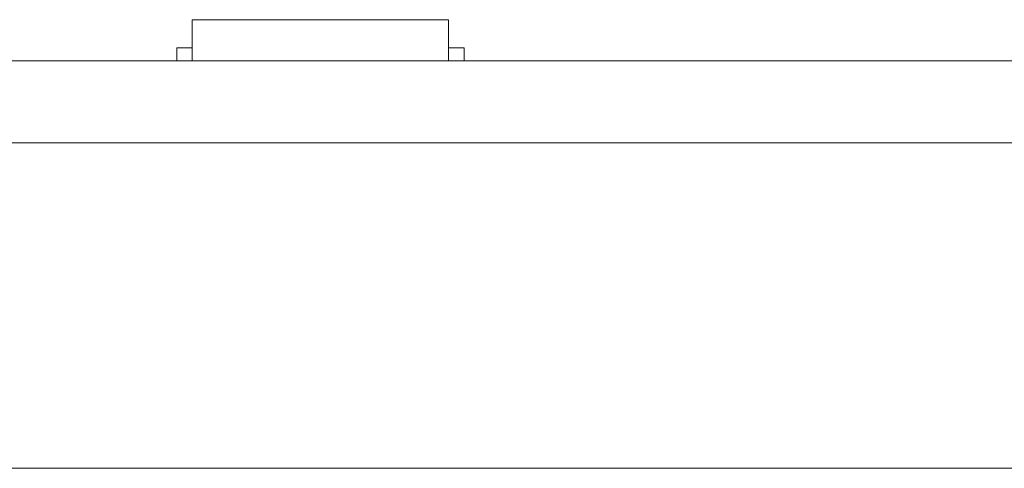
# Model space of a CAD drawing. Header units: inches. Extents: x 511 to 849, y 252 to 484.
# Tile 81 of 235: x 630.12 to 649.32, y 381.46 to 390.21. Entities that reach past the tile are written whole.
import ezdxf

# ---------------------------------------------------------------- set-up
doc = ezdxf.new("R2010")
doc.units = ezdxf.units.IN
doc.header["$MEASUREMENT"] = 0
doc.layers.add('1', color=7, linetype='Continuous')

# ---------------------------------------------------------------- blocks, each defined once
blk = doc.blocks.new('block 13')
at = {"layer": '1', "color": 8, "lineweight": 18, "true_color": 0x808080}
blk.add_lwpolyline([(517.869, 381.458), (805.569, 381.458)], dxfattribs=at)
blk = doc.blocks.new('block 1645')
at = {"layer": '1', "color": 155, "lineweight": 18, "true_color": 0x4c7299}
blk.add_lwpolyline([(633.483, 390.208), (638.483, 390.208)], dxfattribs=at)
blk = doc.blocks.new('block 1646')
at = {"layer": '1', "color": 155, "lineweight": 18, "true_color": 0x4c7299}
blk.add_lwpolyline([(633.183, 389.658), (633.483, 389.658)], dxfattribs=at)
blk = doc.blocks.new('block 1647')
at = {"layer": '1', "color": 155, "lineweight": 18, "true_color": 0x4c7299}
blk.add_lwpolyline([(638.783, 389.658), (638.483, 389.658)], dxfattribs=at)
blk = doc.blocks.new('block 1808')
at = {"layer": '1', "color": 155, "lineweight": 18, "true_color": 0x4c7299}
blk.add_lwpolyline([(638.483, 390.208), (638.483, 389.408)], dxfattribs=at)
blk = doc.blocks.new('block 1809')
at = {"layer": '1', "color": 155, "lineweight": 18, "true_color": 0x4c7299}
blk.add_lwpolyline([(633.483, 390.208), (633.483, 389.408)], dxfattribs=at)
blk = doc.blocks.new('block 1810')
at = {"layer": '1', "color": 155, "lineweight": 18, "true_color": 0x4c7299}
blk.add_lwpolyline([(638.783, 389.658), (638.783, 389.408)], dxfattribs=at)
blk = doc.blocks.new('block 1811')
at = {"layer": '1', "color": 155, "lineweight": 18, "true_color": 0x4c7299}
blk.add_lwpolyline([(633.183, 389.658), (633.183, 389.408)], dxfattribs=at)
blk = doc.blocks.new('block 1872')
at = {"layer": '1', "color": 18, "lineweight": 13, "true_color": 0x4c0000}
blk.add_lwpolyline([(668.057, 389.408), (554.935, 389.408)], dxfattribs=at)
blk = doc.blocks.new('block 1874')
at = {"layer": '1', "color": 18, "lineweight": 13, "true_color": 0x4c0000}
blk.add_lwpolyline([(668.057, 389.408), (554.935, 389.408)], dxfattribs=at)
blk = doc.blocks.new('block 1916')
at = {"layer": '1', "color": 18, "lineweight": 13, "true_color": 0x4c0000}
blk.add_lwpolyline([(638.537, 389.408), (635.477, 389.408)], dxfattribs=at)
blk = doc.blocks.new('block 1933')
at = {"layer": '1', "color": 18, "lineweight": 13, "true_color": 0x4c0000}
blk.add_lwpolyline([(638.537, 389.408), (635.477, 389.408)], dxfattribs=at)
blk = doc.blocks.new('block 1975')
at = {"layer": '1', "color": 18, "lineweight": 13, "true_color": 0x4c0000}
blk.add_lwpolyline([(543.597, 389.408), (656.718, 389.408)], dxfattribs=at)
blk = doc.blocks.new('block 1984')
at = {"layer": '1', "color": 18, "lineweight": 13, "true_color": 0x4c0000}
blk.add_lwpolyline([(638.537, 389.408), (635.477, 389.408)], dxfattribs=at)
blk = doc.blocks.new('block 1985')
at = {"layer": '1', "color": 18, "lineweight": 13, "true_color": 0x4c0000}
blk.add_lwpolyline([(632.477, 389.408), (632.877, 389.408)], dxfattribs=at)
blk = doc.blocks.new('block 1993')
at = {"layer": '1', "color": 18, "lineweight": 13, "true_color": 0x4c0000}
blk.add_lwpolyline([(638.537, 389.408), (635.477, 389.408)], dxfattribs=at)
blk = doc.blocks.new('block 2006')
at = {"layer": '1', "color": 18, "lineweight": 13, "true_color": 0x4c0000}
blk.add_lwpolyline([(543.597, 389.408), (656.718, 389.408)], dxfattribs=at)
blk = doc.blocks.new('block 2008')
at = {"layer": '1', "color": 18, "lineweight": 13, "true_color": 0x4c0000}
blk.add_lwpolyline([(632.477, 389.408), (632.877, 389.408)], dxfattribs=at)
blk = doc.blocks.new('block 5152')
at = {"layer": '1', "color": 155, "lineweight": 18, "true_color": 0x4c7299}
blk.add_lwpolyline([(668.057, 389.408), (554.935, 389.408)], dxfattribs=at)
blk = doc.blocks.new('block 5162')
at = {"layer": '1', "color": 155, "lineweight": 18, "true_color": 0x4c7299}
blk.add_lwpolyline([(668.057, 387.808), (554.935, 387.808)], dxfattribs=at)
blk = doc.blocks.new('block 5172')
at = {"layer": '1', "color": 18, "lineweight": 13, "true_color": 0x4c0000}
for points in [[(668.057, 389.408), (591.263, 389.408)], [(621.711, 389.408), (640.909, 389.408), (650.508, 389.408), (655.308, 389.408), (656.508, 389.408), (656.786, 389.408), (658.505, 389.408), (660.745, 389.408), (661.754, 389.408), (666.554, 389.408), (667.754, 389.408), (668.103, 389.408), (669.748, 389.408), (672.022, 389.408), (673, 389.408), (692.199, 389.408), (730.596, 389.408)]]:
    blk.add_lwpolyline(points, dxfattribs=at)
blk = doc.blocks.new('block 5197')
at = {"layer": '1', "color": 18, "lineweight": 13, "true_color": 0x4c0000}
blk.add_lwpolyline([(648.474, 389.408), (648.475, 389.408), (648.479, 389.408), (648.485, 389.408), (648.493, 389.408), (648.504, 389.408), (648.517, 389.408), (648.532, 389.408), (648.548, 389.408), (648.567, 389.408), (648.586, 389.408), (648.606, 389.408), (648.628, 389.408), (648.651, 389.408), (648.675, 389.408), (648.724, 389.408), (648.774, 389.408), (648.798, 389.408), (648.821, 389.408), (648.843, 389.408), (648.863, 389.408), (648.882, 389.408), (648.9, 389.408), (648.917, 389.408), (648.932, 389.408), (648.945, 389.408), (648.956, 389.408), (648.964, 389.408), (648.97, 389.408), (648.973, 389.408), (648.974, 389.408), (648.973, 389.408), (648.97, 389.408), (648.964, 389.408), (648.956, 389.408), (648.945, 389.408), (648.932, 389.408), (648.917, 389.408), (648.9, 389.408), (648.882, 389.408), (648.863, 389.408), (648.843, 389.408), (648.821, 389.408), (648.798, 389.408), (648.774, 389.408), (648.724, 389.408), (648.675, 389.408), (648.651, 389.408), (648.628, 389.408), (648.606, 389.408), (648.586, 389.408), (648.567, 389.408), (648.548, 389.408), (648.532, 389.408), (648.517, 389.408), (648.504, 389.408), (648.493, 389.408), (648.485, 389.408), (648.479, 389.408), (648.475, 389.408), (648.474, 389.408)], dxfattribs=at)
blk = doc.blocks.new('block 5245')
at = {"layer": '1', "color": 18, "lineweight": 13, "true_color": 0x4c0000}
blk.add_lwpolyline([(631.287, 389.408), (631.288, 389.408), (631.291, 389.408), (631.297, 389.408), (631.306, 389.408), (631.316, 389.408), (631.329, 389.408), (631.344, 389.408), (631.361, 389.408), (631.379, 389.408), (631.399, 389.408), (631.419, 389.408), (631.44, 389.408), (631.463, 389.408), (631.487, 389.408), (631.537, 389.408), (631.587, 389.408), (631.611, 389.408), (631.634, 389.408), (631.655, 389.408), (631.675, 389.408), (631.695, 389.408), (631.713, 389.408), (631.73, 389.408), (631.745, 389.408), (631.758, 389.408), (631.768, 389.408), (631.777, 389.408), (631.783, 389.408), (631.786, 389.408), (631.787, 389.408), (631.786, 389.408), (631.783, 389.408), (631.777, 389.408), (631.768, 389.408), (631.758, 389.408), (631.745, 389.408), (631.73, 389.408), (631.713, 389.408), (631.695, 389.408), (631.675, 389.408), (631.655, 389.408), (631.634, 389.408), (631.611, 389.408), (631.587, 389.408), (631.537, 389.408), (631.487, 389.408), (631.463, 389.408), (631.44, 389.408), (631.419, 389.408), (631.399, 389.408), (631.379, 389.408), (631.361, 389.408), (631.344, 389.408), (631.329, 389.408), (631.316, 389.408), (631.306, 389.408), (631.297, 389.408), (631.291, 389.408), (631.288, 389.408), (631.287, 389.408)], dxfattribs=at)
blk = doc.blocks.new('block 5246')
at = {"layer": '1', "color": 18, "lineweight": 13, "true_color": 0x4c0000}
blk.add_lwpolyline([(640.087, 389.408), (640.088, 389.408), (640.091, 389.408), (640.097, 389.408), (640.106, 389.408), (640.116, 389.408), (640.129, 389.408), (640.144, 389.408), (640.161, 389.408), (640.179, 389.408), (640.199, 389.408), (640.219, 389.408), (640.24, 389.408), (640.263, 389.408), (640.287, 389.408), (640.337, 389.408), (640.387, 389.408), (640.411, 389.408), (640.434, 389.408), (640.455, 389.408), (640.475, 389.408), (640.495, 389.408), (640.513, 389.408), (640.53, 389.408), (640.545, 389.408), (640.558, 389.408), (640.568, 389.408), (640.577, 389.408), (640.583, 389.408), (640.586, 389.408), (640.587, 389.408), (640.586, 389.408), (640.583, 389.408), (640.577, 389.408), (640.568, 389.408), (640.558, 389.408), (640.545, 389.408), (640.53, 389.408), (640.513, 389.408), (640.495, 389.408), (640.475, 389.408), (640.455, 389.408), (640.434, 389.408), (640.411, 389.408), (640.387, 389.408), (640.337, 389.408), (640.287, 389.408), (640.263, 389.408), (640.24, 389.408), (640.219, 389.408), (640.199, 389.408), (640.179, 389.408), (640.161, 389.408), (640.144, 389.408), (640.129, 389.408), (640.116, 389.408), (640.106, 389.408), (640.097, 389.408), (640.091, 389.408), (640.088, 389.408), (640.087, 389.408)], dxfattribs=at)
blk = doc.blocks.new('block 5247')
at = {"layer": '1', "color": 18, "lineweight": 13, "true_color": 0x4c0000}
blk.add_open_spline([(638.837, 389.408), (638.66, 389.408), (638.484, 389.408), (638.307, 389.408), (638.271, 389.408), (638.235, 389.408), (638.2, 389.408), (637.292, 389.408), (636.384, 389.408), (635.477, 389.408), (635.38, 389.408), (635.284, 389.408), (635.187, 389.408), (635.284, 389.408), (635.38, 389.408), (635.477, 389.408), (636.384, 389.408), (637.292, 389.408), (638.2, 389.408), (638.235, 389.408), (638.271, 389.408), (638.307, 389.408), (638.484, 389.408), (638.66, 389.408), (638.837, 389.408), (638.637, 389.408), (638.437, 389.408), (638.237, 389.408), (638.437, 389.408), (638.637, 389.408), (638.837, 389.408)], degree=3, knots=[0, 0, 0, 0, 1, 1, 1, 2, 2, 2, 3, 3, 3, 4, 4, 4, 5, 5, 5, 6, 6, 6, 7, 7, 7, 8, 8, 8, 9, 9, 9, 10, 10, 10, 10], dxfattribs=at)
blk = doc.blocks.new('block 5248')
at = {"layer": '1', "color": 18, "lineweight": 13, "true_color": 0x4c0000}
blk.add_open_spline([(638.837, 389.408), (638.66, 389.408), (638.484, 389.408), (638.307, 389.408), (638.271, 389.408), (638.235, 389.408), (638.2, 389.408), (637.292, 389.408), (636.384, 389.408), (635.477, 389.408), (635.38, 389.408), (635.284, 389.408), (635.187, 389.408), (635.284, 389.408), (635.38, 389.408), (635.477, 389.408), (636.384, 389.408), (637.292, 389.408), (638.2, 389.408), (638.235, 389.408), (638.271, 389.408), (638.307, 389.408), (638.484, 389.408), (638.66, 389.408), (638.837, 389.408), (638.637, 389.408), (638.437, 389.408), (638.237, 389.408), (638.437, 389.408), (638.637, 389.408), (638.837, 389.408)], degree=3, knots=[0, 0, 0, 0, 1, 1, 1, 2, 2, 2, 3, 3, 3, 4, 4, 4, 5, 5, 5, 6, 6, 6, 7, 7, 7, 8, 8, 8, 9, 9, 9, 10, 10, 10, 10], dxfattribs=at)
blk = doc.blocks.new('block 5249')
at = {"layer": '1', "color": 18, "lineweight": 13, "true_color": 0x4c0000}
blk.add_open_spline([(634.397, 389.408), (634.494, 389.408), (634.59, 389.408), (634.687, 389.408), (634.59, 389.408), (634.494, 389.408), (634.397, 389.408), (634.156, 389.408), (633.915, 389.408), (633.674, 389.408), (633.639, 389.408), (633.603, 389.408), (633.567, 389.408), (633.391, 389.408), (633.214, 389.408), (633.037, 389.408), (633.237, 389.408), (633.437, 389.408), (633.637, 389.408), (633.437, 389.408), (633.237, 389.408), (633.037, 389.408), (633.214, 389.408), (633.391, 389.408), (633.567, 389.408), (633.603, 389.408), (633.639, 389.408), (633.674, 389.408), (633.915, 389.408), (634.156, 389.408), (634.397, 389.408)], degree=3, knots=[0, 0, 0, 0, 1, 1, 1, 2, 2, 2, 3, 3, 3, 4, 4, 4, 5, 5, 5, 6, 6, 6, 7, 7, 7, 8, 8, 8, 9, 9, 9, 10, 10, 10, 10], dxfattribs=at)
blk = doc.blocks.new('block 5250')
at = {"layer": '1', "color": 18, "lineweight": 13, "true_color": 0x4c0000}
blk.add_open_spline([(634.397, 389.408), (634.494, 389.408), (634.59, 389.408), (634.687, 389.408), (634.59, 389.408), (634.494, 389.408), (634.397, 389.408), (634.156, 389.408), (633.915, 389.408), (633.674, 389.408), (633.639, 389.408), (633.603, 389.408), (633.567, 389.408), (633.391, 389.408), (633.214, 389.408), (633.037, 389.408), (633.237, 389.408), (633.437, 389.408), (633.637, 389.408), (633.437, 389.408), (633.237, 389.408), (633.037, 389.408), (633.214, 389.408), (633.391, 389.408), (633.567, 389.408), (633.603, 389.408), (633.639, 389.408), (633.674, 389.408), (633.915, 389.408), (634.156, 389.408), (634.397, 389.408)], degree=3, knots=[0, 0, 0, 0, 1, 1, 1, 2, 2, 2, 3, 3, 3, 4, 4, 4, 5, 5, 5, 6, 6, 6, 7, 7, 7, 8, 8, 8, 9, 9, 9, 10, 10, 10, 10], dxfattribs=at)
blk = doc.blocks.new('block 5304')
at = {"layer": '1', "color": 18, "lineweight": 13, "true_color": 0x4c0000}
blk.add_lwpolyline([(640.087, 389.408), (640.088, 389.408), (640.091, 389.408), (640.097, 389.408), (640.106, 389.408), (640.116, 389.408), (640.129, 389.408), (640.144, 389.408), (640.161, 389.408), (640.179, 389.408), (640.199, 389.408), (640.219, 389.408), (640.24, 389.408), (640.263, 389.408), (640.287, 389.408), (640.337, 389.408), (640.387, 389.408), (640.411, 389.408), (640.434, 389.408), (640.455, 389.408), (640.475, 389.408), (640.495, 389.408), (640.513, 389.408), (640.53, 389.408), (640.545, 389.408), (640.558, 389.408), (640.568, 389.408), (640.577, 389.408), (640.583, 389.408), (640.586, 389.408), (640.587, 389.408), (640.586, 389.408), (640.583, 389.408), (640.577, 389.408), (640.568, 389.408), (640.558, 389.408), (640.545, 389.408), (640.53, 389.408), (640.513, 389.408), (640.495, 389.408), (640.475, 389.408), (640.455, 389.408), (640.434, 389.408), (640.411, 389.408), (640.387, 389.408), (640.337, 389.408), (640.287, 389.408), (640.263, 389.408), (640.24, 389.408), (640.219, 389.408), (640.199, 389.408), (640.179, 389.408), (640.161, 389.408), (640.144, 389.408), (640.129, 389.408), (640.116, 389.408), (640.106, 389.408), (640.097, 389.408), (640.091, 389.408), (640.088, 389.408), (640.087, 389.408)], dxfattribs=at)
blk = doc.blocks.new('block 5310')
at = {"layer": '1', "color": 18, "lineweight": 13, "true_color": 0x4c0000}
blk.add_lwpolyline([(648.474, 389.408), (648.475, 389.408), (648.479, 389.408), (648.485, 389.408), (648.493, 389.408), (648.504, 389.408), (648.517, 389.408), (648.532, 389.408), (648.548, 389.408), (648.567, 389.408), (648.586, 389.408), (648.606, 389.408), (648.628, 389.408), (648.651, 389.408), (648.675, 389.408), (648.724, 389.408), (648.774, 389.408), (648.798, 389.408), (648.821, 389.408), (648.843, 389.408), (648.863, 389.408), (648.882, 389.408), (648.9, 389.408), (648.917, 389.408), (648.932, 389.408), (648.945, 389.408), (648.956, 389.408), (648.964, 389.408), (648.97, 389.408), (648.973, 389.408), (648.974, 389.408), (648.973, 389.408), (648.97, 389.408), (648.964, 389.408), (648.956, 389.408), (648.945, 389.408), (648.932, 389.408), (648.917, 389.408), (648.9, 389.408), (648.882, 389.408), (648.863, 389.408), (648.843, 389.408), (648.821, 389.408), (648.798, 389.408), (648.774, 389.408), (648.724, 389.408), (648.675, 389.408), (648.651, 389.408), (648.628, 389.408), (648.606, 389.408), (648.586, 389.408), (648.567, 389.408), (648.548, 389.408), (648.532, 389.408), (648.517, 389.408), (648.504, 389.408), (648.493, 389.408), (648.485, 389.408), (648.479, 389.408), (648.475, 389.408), (648.474, 389.408)], dxfattribs=at)
blk = doc.blocks.new('block 5313')
at = {"layer": '1', "color": 18, "lineweight": 13, "true_color": 0x4c0000}
blk.add_open_spline([(634.397, 389.408), (634.494, 389.408), (634.59, 389.408), (634.687, 389.408), (634.59, 389.408), (634.494, 389.408), (634.397, 389.408), (634.156, 389.408), (633.915, 389.408), (633.674, 389.408), (633.639, 389.408), (633.603, 389.408), (633.567, 389.408), (633.391, 389.408), (633.214, 389.408), (633.037, 389.408), (633.237, 389.408), (633.437, 389.408), (633.637, 389.408), (633.437, 389.408), (633.237, 389.408), (633.037, 389.408), (633.214, 389.408), (633.391, 389.408), (633.567, 389.408), (633.603, 389.408), (633.639, 389.408), (633.674, 389.408), (633.915, 389.408), (634.156, 389.408), (634.397, 389.408)], degree=3, knots=[0, 0, 0, 0, 1, 1, 1, 2, 2, 2, 3, 3, 3, 4, 4, 4, 5, 5, 5, 6, 6, 6, 7, 7, 7, 8, 8, 8, 9, 9, 9, 10, 10, 10, 10], dxfattribs=at)
blk = doc.blocks.new('block 5350')
at = {"layer": '1', "color": 18, "lineweight": 13, "true_color": 0x4c0000}
for points in [[(668.057, 389.408), (591.263, 389.408)], [(621.711, 389.408), (640.909, 389.408), (650.508, 389.408), (655.308, 389.408), (656.508, 389.408), (656.786, 389.408), (658.505, 389.408), (660.745, 389.408), (661.754, 389.408), (666.554, 389.408), (667.754, 389.408), (668.103, 389.408), (669.748, 389.408), (672.022, 389.408), (673, 389.408), (692.199, 389.408), (730.596, 389.408)]]:
    blk.add_lwpolyline(points, dxfattribs=at)
blk = doc.blocks.new('block 5352')
at = {"layer": '1', "color": 18, "lineweight": 13, "true_color": 0x4c0000}
blk.add_open_spline([(634.397, 389.408), (634.494, 389.408), (634.59, 389.408), (634.687, 389.408), (634.59, 389.408), (634.494, 389.408), (634.397, 389.408), (634.156, 389.408), (633.915, 389.408), (633.674, 389.408), (633.639, 389.408), (633.603, 389.408), (633.567, 389.408), (633.391, 389.408), (633.214, 389.408), (633.037, 389.408), (633.237, 389.408), (633.437, 389.408), (633.637, 389.408), (633.437, 389.408), (633.237, 389.408), (633.037, 389.408), (633.214, 389.408), (633.391, 389.408), (633.567, 389.408), (633.603, 389.408), (633.639, 389.408), (633.674, 389.408), (633.915, 389.408), (634.156, 389.408), (634.397, 389.408)], degree=3, knots=[0, 0, 0, 0, 1, 1, 1, 2, 2, 2, 3, 3, 3, 4, 4, 4, 5, 5, 5, 6, 6, 6, 7, 7, 7, 8, 8, 8, 9, 9, 9, 10, 10, 10, 10], dxfattribs=at)
blk = doc.blocks.new('block 5354')
at = {"layer": '1', "color": 18, "lineweight": 13, "true_color": 0x4c0000}
blk.add_open_spline([(638.837, 389.408), (638.66, 389.408), (638.484, 389.408), (638.307, 389.408), (638.271, 389.408), (638.235, 389.408), (638.2, 389.408), (637.292, 389.408), (636.384, 389.408), (635.477, 389.408), (635.38, 389.408), (635.284, 389.408), (635.187, 389.408), (635.284, 389.408), (635.38, 389.408), (635.477, 389.408), (636.384, 389.408), (637.292, 389.408), (638.2, 389.408), (638.235, 389.408), (638.271, 389.408), (638.307, 389.408), (638.484, 389.408), (638.66, 389.408), (638.837, 389.408), (638.637, 389.408), (638.437, 389.408), (638.237, 389.408), (638.437, 389.408), (638.637, 389.408), (638.837, 389.408)], degree=3, knots=[0, 0, 0, 0, 1, 1, 1, 2, 2, 2, 3, 3, 3, 4, 4, 4, 5, 5, 5, 6, 6, 6, 7, 7, 7, 8, 8, 8, 9, 9, 9, 10, 10, 10, 10], dxfattribs=at)
blk = doc.blocks.new('block 5356')
at = {"layer": '1', "color": 18, "lineweight": 13, "true_color": 0x4c0000}
blk.add_lwpolyline([(631.287, 389.408), (631.288, 389.408), (631.291, 389.408), (631.297, 389.408), (631.306, 389.408), (631.316, 389.408), (631.329, 389.408), (631.344, 389.408), (631.361, 389.408), (631.379, 389.408), (631.399, 389.408), (631.419, 389.408), (631.44, 389.408), (631.463, 389.408), (631.487, 389.408), (631.537, 389.408), (631.587, 389.408), (631.611, 389.408), (631.634, 389.408), (631.655, 389.408), (631.675, 389.408), (631.695, 389.408), (631.713, 389.408), (631.73, 389.408), (631.745, 389.408), (631.758, 389.408), (631.768, 389.408), (631.777, 389.408), (631.783, 389.408), (631.786, 389.408), (631.787, 389.408), (631.786, 389.408), (631.783, 389.408), (631.777, 389.408), (631.768, 389.408), (631.758, 389.408), (631.745, 389.408), (631.73, 389.408), (631.713, 389.408), (631.695, 389.408), (631.675, 389.408), (631.655, 389.408), (631.634, 389.408), (631.611, 389.408), (631.587, 389.408), (631.537, 389.408), (631.487, 389.408), (631.463, 389.408), (631.44, 389.408), (631.419, 389.408), (631.399, 389.408), (631.379, 389.408), (631.361, 389.408), (631.344, 389.408), (631.329, 389.408), (631.316, 389.408), (631.306, 389.408), (631.297, 389.408), (631.291, 389.408), (631.288, 389.408), (631.287, 389.408)], dxfattribs=at)
blk = doc.blocks.new('block 5362')
at = {"layer": '1', "color": 18, "lineweight": 13, "true_color": 0x4c0000}
blk.add_open_spline([(638.837, 389.408), (638.66, 389.408), (638.484, 389.408), (638.307, 389.408), (638.271, 389.408), (638.235, 389.408), (638.2, 389.408), (637.292, 389.408), (636.384, 389.408), (635.477, 389.408), (635.38, 389.408), (635.284, 389.408), (635.187, 389.408), (635.284, 389.408), (635.38, 389.408), (635.477, 389.408), (636.384, 389.408), (637.292, 389.408), (638.2, 389.408), (638.235, 389.408), (638.271, 389.408), (638.307, 389.408), (638.484, 389.408), (638.66, 389.408), (638.837, 389.408), (638.637, 389.408), (638.437, 389.408), (638.237, 389.408), (638.437, 389.408), (638.637, 389.408), (638.837, 389.408)], degree=3, knots=[0, 0, 0, 0, 1, 1, 1, 2, 2, 2, 3, 3, 3, 4, 4, 4, 5, 5, 5, 6, 6, 6, 7, 7, 7, 8, 8, 8, 9, 9, 9, 10, 10, 10, 10], dxfattribs=at)

msp = doc.modelspace()

# ---------------------------------------------------------------- block references
at = {"layer": '1'}
for name in ['block 1645', 'block 1809', 'block 1808', 'block 1646', 'block 1811', 'block 1647', 'block 1810', 'block 5172', 'block 5350', 'block 1975', 'block 2006', 'block 1872', 'block 1874', 'block 5152', 'block 5245', 'block 5356', 'block 1985', 'block 2008', 'block 5249', 'block 5250', 'block 5313', 'block 5352', 'block 5247', 'block 5248', 'block 5354', 'block 5362', 'block 1916', 'block 1933', 'block 1984', 'block 1993', 'block 5246', 'block 5304', 'block 5197', 'block 5310', 'block 5162', 'block 13']:
    msp.add_blockref(name, (0, 0), dxfattribs=at)

doc.saveas('drawing.dxf')
